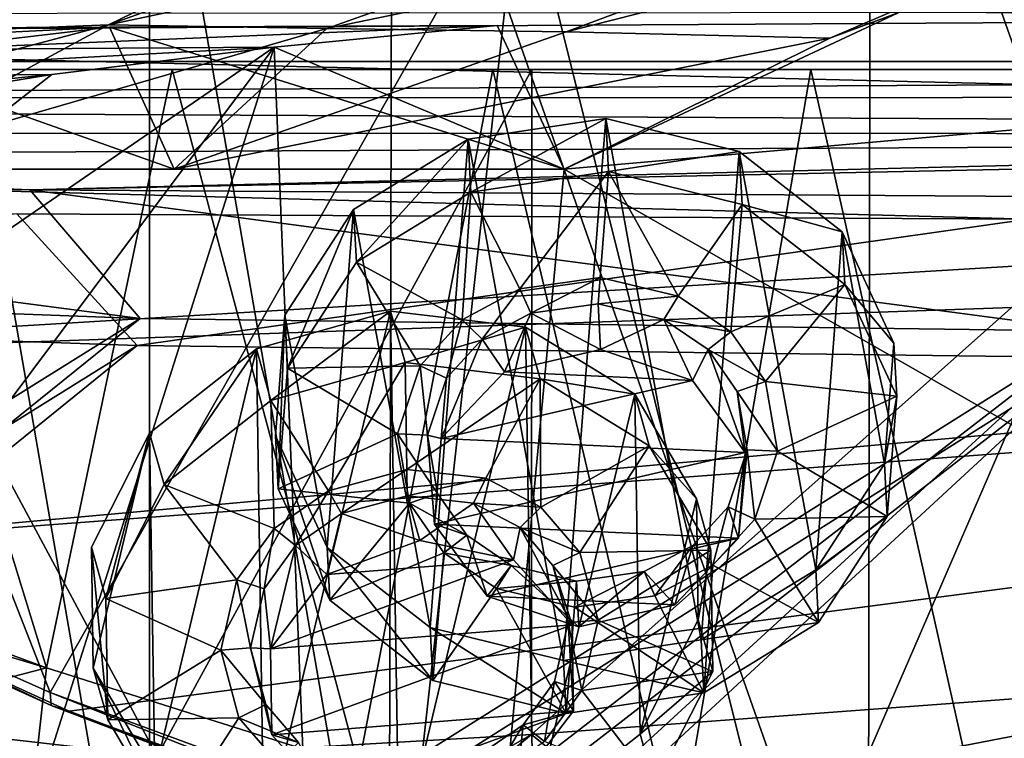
# Model space of a CAD drawing. Header units: metres. Extents: x -904 to 0, y -908 to 0.
# Tile 73 of 158: x -608 to -539, y -99 to -48. Entities that reach past the tile are written whole.
import ezdxf

# ---------------------------------------------------------------- set-up
doc = ezdxf.new("R2010")
doc.units = ezdxf.units.M

msp = doc.modelspace()

# ---------------------------------------------------------------- linework, layer by layer
at = {"layer": 'top'}
for points in [[(-885.9776, -3.567204, 2063.059814), (-239.308899, -51.564125, 2063.059814), (-25.973949, -3.563107, 2063.059814)], [(-843.492188, -35.081711, 2063.059814), (-239.308899, -51.564125, 2063.059814), (-885.9776, -3.567204, 2063.059814)], [(-25.973949, -3.563107, 163.059692), (-239.308899, -51.564125, 163.059692), (-885.977478, -3.567204, 163.059692)], [(-239.308899, -51.564125, 163.059692), (-843.492188, -35.081711, 163.059692), (-885.977478, -3.567204, 163.059692)], [(-548.635254, -21.523003, 1932.14856), (-511.757843, -19.894749, 1935.707886), (-514.864746, -116.985649, 1991.491089)], [(-582.246765, -24.173403, 1927.144531), (-548.635254, -21.523003, 1932.14856), (-548.815857, -119.390549, 1988.623535)], [(-548.815857, -119.390549, 1988.623535), (-548.635254, -21.523003, 1932.14856), (-514.864746, -116.985649, 1991.491089)], [(-599.289185, -25.944717, 1924.886841), (-582.246765, -24.173403, 1927.144531), (-582.486755, -122.939278, 1984.111816)], [(-582.486755, -122.939278, 1984.111816), (-582.246765, -24.173403, 1927.144531), (-548.815857, -119.390549, 1988.623535)], [(-615.870667, -27.952496, 1924.059814), (-599.289185, -25.944717, 1924.886841), (-599.292603, -123.532387, 1981.228638)], [(-599.292603, -123.532387, 1981.228638), (-599.289185, -25.944717, 1924.886841), (-582.486755, -122.939278, 1984.111816)], [(-615.893738, -121.315697, 1977.961182), (-615.870667, -27.952496, 1924.059814), (-599.292603, -123.532387, 1981.228638)], [(-573.211792, -37.15416, 1505.238892), (-520.168213, -33.508572, 1504.990356), (-554.391846, -112.519341, 1549.673828)], [(-508.162506, -33.22438, 661.903809), (-570.024841, -48.937519, 751.254395), (-551.510864, -49.371777, 661.569519)], [(-508.162506, -33.22438, 661.903809), (-547.720459, -40.579918, 751.13208), (-570.024841, -48.937519, 751.254395)], [(-520.168213, -33.508572, 1504.990356), (-527.460144, -118.521431, 1553.945923), (-554.391846, -112.519341, 1549.673828)], [(-539.800293, -44.330421, 661.613037), (-508.162506, -33.22438, 661.903809), (-551.510864, -49.371777, 661.569519)], [(-843.492188, -35.081711, 2063.059814), (-840.820007, -39.149845, 2063.059814), (-239.308899, -51.564125, 2063.059814)], [(-239.308899, -51.564125, 163.059692), (-840.820007, -39.149845, 163.059692), (-843.492188, -35.081711, 163.059692)], [(-570.15863, -58.565701, 661.240173), (-309.111755, -207.702347, 657.334961), (-309.819092, -35.76218, 661.837402)], [(-309.819092, -35.76218, 661.837402), (-539.800293, -44.330421, 661.613037), (-570.15863, -58.565701, 661.240173)], [(-625.838684, -45.323685, 1506.101196), (-573.211792, -37.15416, 1505.238892), (-606.250549, -95.326286, 1536.737061)], [(-606.250549, -95.326286, 1536.737061), (-573.211792, -37.15416, 1505.238892), (-580.693237, -104.750137, 1543.907715)], [(-573.211792, -37.15416, 1505.238892), (-554.391846, -112.519341, 1549.673828), (-580.693237, -104.750137, 1543.907715)], [(-840.820007, -39.149845, 2063.059814), (-839.977417, -43.566975, 2063.059814), (-239.308899, -51.564125, 2063.059814)], [(-839.977417, -43.566975, 163.059692), (-840.820007, -39.149845, 163.059692), (-239.308899, -51.564125, 163.059692)], [(-589.836548, -40.252426, 1019.182434), (-615.778381, -48.961288, 1019.137878), (-583.491577, -39.320831, 974.495117)], [(-615.778381, -48.961288, 1019.137878), (-602.15332, -48.443192, 929.881775), (-583.491577, -39.320831, 974.495117)], [(-583.491577, -39.320831, 974.495117), (-602.15332, -48.443192, 929.881775), (-576.662048, -39.297146, 929.856445)], [(-602.15332, -48.443192, 929.881775), (-562.404053, -40.010597, 840.551208), (-576.662048, -39.297146, 929.856445)], [(-586.820984, -48.689861, 840.643005), (-562.404053, -40.010597, 840.551208), (-602.15332, -48.443192, 929.881775)], [(-562.404053, -40.010597, 840.551208), (-586.820984, -48.689861, 840.643005), (-547.720459, -40.579918, 751.13208)], [(-627.876099, -49.764217, 1108.516846), (-589.836548, -40.252426, 1019.182434), (-602.154053, -42.10067, 1108.552002)], [(-615.778381, -48.961288, 1019.137878), (-589.836548, -40.252426, 1019.182434), (-627.876099, -49.764217, 1108.516846)], [(-547.720459, -40.579918, 751.13208), (-586.820984, -48.689861, 840.643005), (-570.024841, -48.937519, 751.254395)], [(-638.499268, -50.4622, 1198.393555), (-602.154053, -42.10067, 1108.552002), (-613.851318, -43.531067, 1198.161255)], [(-638.499268, -50.4622, 1198.393555), (-627.876099, -49.764217, 1108.516846), (-602.154053, -42.10067, 1108.552002)], [(-239.308899, -51.564125, 2063.059814), (-839.977417, -43.566975, 2063.059814), (-839.977356, -51.567074, 2063.059814)], [(-839.977356, -51.567074, 163.059692), (-839.977417, -43.566975, 163.059692), (-239.308899, -51.564125, 163.059692)], [(-551.510864, -49.371777, 661.569519), (-570.15863, -58.565701, 661.240173), (-539.800293, -44.330421, 661.613037)], [(-630.979187, -84.363945, 1528.255493), (-625.838684, -45.323685, 1506.101196), (-606.250549, -95.326286, 1536.737061)], [(-676.729492, -47.703167, 1607.186768), (-680.572144, -49.113285, 1607.149902), (-392.993713, -47.427006, 1607.19397)], [(-680.572144, -49.113285, 1607.149902), (-387.700989, -56.295364, 1606.961792), (-392.993713, -47.427006, 1607.19397)], [(-615.778381, -48.961288, 1019.137878), (-640.358887, -58.565556, 1012.129456), (-602.15332, -48.443192, 929.881775)], [(-640.358887, -58.565556, 1012.129456), (-620.951721, -58.566299, 894.391235), (-602.15332, -48.443192, 929.881775)], [(-615.389832, -50.169632, 770.515869), (-602.094666, -48.591957, 777.414795), (-636.851013, -50.325626, 880.828308)], [(-602.094666, -48.591957, 777.414795), (-625.427551, -48.701168, 894.44989), (-636.851013, -50.325626, 880.828308)], [(-602.094666, -48.591957, 777.414795), (-597.542542, -58.565773, 777.382446), (-625.427551, -48.701168, 894.44989)], [(-597.542542, -58.565773, 777.382446), (-620.951721, -58.566299, 894.391235), (-625.427551, -48.701168, 894.44989)], [(-602.15332, -48.443192, 929.881775), (-620.951721, -58.566299, 894.391235), (-586.820984, -48.689861, 840.643005)], [(-620.951721, -58.566299, 894.391235), (-597.542542, -58.565773, 777.382446), (-586.820984, -48.689861, 840.643005)], [(-590.518311, -49.992722, 661.435425), (-574.857056, -48.483208, 661.504272), (-615.389832, -50.169632, 770.515869)], [(-574.857056, -48.483208, 661.504272), (-602.094666, -48.591957, 777.414795), (-615.389832, -50.169632, 770.515869)], [(-574.857056, -48.483208, 661.504272), (-570.15863, -58.565701, 661.240173), (-602.094666, -48.591957, 777.414795)], [(-570.15863, -58.565701, 661.240173), (-597.542542, -58.565773, 777.382446), (-602.094666, -48.591957, 777.414795)], [(-586.820984, -48.689861, 840.643005), (-597.542542, -58.565773, 777.382446), (-570.024841, -48.937519, 751.254395)], [(-570.024841, -48.937519, 751.254395), (-597.542542, -58.565773, 777.382446), (-551.510864, -49.371777, 661.569519)], [(-574.857056, -48.483208, 661.504272), (-590.518311, -49.992722, 661.435425), (-570.15863, -58.565701, 661.240173)], [(-680.572144, -49.113285, 1607.149902), (-676.740051, -57.707558, 1606.950562), (-387.700989, -56.295364, 1606.961792)], [(-597.542542, -58.565773, 777.382446), (-570.15863, -58.565701, 661.240173), (-551.510864, -49.371777, 661.569519)], [(-606.136536, -51.913334, 661.366394), (-699.573181, -124.930893, 659.502441), (-590.518311, -49.992722, 661.435425)], [(-699.573181, -124.930893, 659.502441), (-663.146606, -147.079544, 658.922424), (-590.518311, -49.992722, 661.435425)], [(-590.518311, -49.992722, 661.435425), (-663.146606, -147.079544, 658.922424), (-629.467651, -172.820374, 658.248413)], [(-606.136536, -51.913334, 661.366394), (-590.518311, -49.992722, 661.435425), (-630.168396, -52.137558, 770.618347)], [(-590.518311, -49.992722, 661.435425), (-615.389832, -50.169632, 770.515869), (-630.168396, -52.137558, 770.618347)], [(-629.467651, -172.820374, 658.248413), (-584.097839, -207.702347, 657.334961), (-590.518311, -49.992722, 661.435425)], [(-590.518311, -49.992722, 661.435425), (-584.097839, -207.702347, 657.334961), (-570.15863, -58.565701, 661.240173)], [(-239.308899, -51.564125, 163.059692), (-446.597717, -51.562679, 178.448685), (-839.977356, -51.567074, 163.059692)], [(-446.597717, -51.562679, 178.448685), (-467.232391, -51.565266, 179.128387), (-839.977356, -51.567074, 163.059692)], [(-839.977356, -51.567074, 2063.059814), (-467.355255, -51.565228, 2039.645508), (-239.308899, -51.564125, 2063.059814)], [(-519.952271, -51.565491, 2038.379517), (-467.355255, -51.565228, 2039.645508), (-839.977356, -51.567074, 2063.059814)], [(-839.977356, -51.567074, 163.059692), (-467.232391, -51.565266, 179.128387), (-488.072296, -51.565376, 181.206223)], [(-488.072296, -51.565376, 181.206223), (-509.120331, -51.565487, 184.762558), (-839.977356, -51.567074, 163.059692)], [(-509.120331, -51.565487, 184.762558), (-530.752747, -51.565582, 190.011917), (-839.977356, -51.567074, 163.059692)], [(-572.431702, -51.56575, 2034.584595), (-519.952271, -51.565491, 2038.379517), (-839.977356, -51.567074, 2063.059814)], [(-839.977356, -51.567074, 163.059692), (-530.752747, -51.565582, 190.011917), (-552.826843, -51.565697, 197.137772)], [(-552.826843, -51.565697, 197.137772), (-575.18042, -51.565811, 206.322891), (-839.977356, -51.567074, 163.059692)], [(-839.977356, -51.567074, 2063.059814), (-750.220703, -51.566608, 2041.852539), (-572.431702, -51.56575, 2034.584595)], [(-575.18042, -51.565811, 206.322891), (-716.040283, -51.566532, 218.190094), (-839.977356, -51.567074, 163.059692)], [(-750.220703, -51.566608, 2041.852539), (-624.672058, -51.56601, 2028.267822), (-572.431702, -51.56575, 2034.584595)], [(-575.18042, -51.565811, 206.322891), (-694.304688, -51.566387, 221.456497), (-716.040283, -51.566532, 218.190094)], [(-673.222168, -51.566269, 225.094833), (-694.304688, -51.566387, 221.456497), (-575.18042, -51.565811, 206.322891)], [(-597.693359, -51.565914, 217.78299), (-673.222168, -51.566269, 225.094833), (-575.18042, -51.565811, 206.322891)], [(-652.891602, -51.566227, 229.025223), (-673.222168, -51.566269, 225.094833), (-597.693359, -51.565914, 217.78299)], [(-619.445923, -51.565506, 231.234299), (-652.891602, -51.566227, 229.025223), (-597.693359, -51.565914, 217.78299)], [(-606.513977, -93.594833, 227.542374), (-627.696411, -85.774162, 240.76474), (-619.445923, -51.565506, 231.234299)], [(-572.431702, -51.56575, 2034.584595), (-624.672058, -51.56601, 2028.267822), (-598.748596, -99.805199, 2023.215332)], [(-624.672058, -51.56601, 2028.267822), (-611.855408, -98.296593, 2021.814209), (-598.748596, -99.805199, 2023.215332)], [(-597.693359, -51.565914, 217.78299), (-606.513977, -93.594833, 227.542374), (-619.445923, -51.565506, 231.234299)], [(-584.61438, -100.53476, 216.1931), (-606.513977, -93.594833, 227.542374), (-597.693359, -51.565914, 217.78299)], [(-572.431702, -51.56575, 2034.584595), (-598.748596, -99.805199, 2023.215332), (-572.460754, -98.283653, 2026.344116)], [(-575.18042, -51.565811, 206.322891), (-584.61438, -100.53476, 216.1931), (-597.693359, -51.565914, 217.78299)], [(-562.194641, -106.494125, 206.704391), (-584.61438, -100.53476, 216.1931), (-575.18042, -51.565811, 206.322891)], [(-552.826843, -51.565697, 197.137772), (-562.194641, -106.494125, 206.704391), (-575.18042, -51.565811, 206.322891)], [(-519.952271, -51.565491, 2038.379517), (-572.460754, -98.283653, 2026.344116), (-519.966614, -94.385925, 2030.828491)], [(-519.952271, -51.565491, 2038.379517), (-572.431702, -51.56575, 2034.584595), (-572.460754, -98.283653, 2026.344116)], [(-539.404663, -111.412796, 199.035706), (-562.194641, -106.494125, 206.704391), (-552.826843, -51.565697, 197.137772)], [(-530.752747, -51.565582, 190.011917), (-539.404663, -111.412796, 199.035706), (-552.826843, -51.565697, 197.137772)], [(-516.375183, -115.254181, 193.141876), (-539.404663, -111.412796, 199.035706), (-530.752747, -51.565582, 190.011917)], [(-606.136536, -51.913334, 661.366394), (-637.192749, -56.981213, 661.227844), (-699.573181, -124.930893, 659.502441)], [(-630.168396, -52.137558, 770.618347), (-659.543945, -57.217239, 770.81958), (-606.136536, -51.913334, 661.366394)], [(-659.543945, -57.217239, 770.81958), (-637.192749, -56.981213, 661.227844), (-606.136536, -51.913334, 661.366394)], [(-676.740051, -57.707558, 1606.950562), (-653.710815, -72.309532, 1606.576172), (-387.700989, -56.295364, 1606.961792)], [(-387.700989, -56.295364, 1606.961792), (-653.710815, -72.309532, 1606.576172), (-379.609039, -62.712627, 1606.793701)], [(-570.15863, -58.565701, 661.240173), (-584.097839, -207.702347, 657.334961), (-309.111755, -207.702347, 657.334961)], [(-653.710815, -72.309532, 1606.576172), (-629.739319, -85.308647, 1606.241211), (-379.609039, -62.712627, 1606.793701)], [(-379.609039, -62.712627, 1606.793701), (-629.739319, -85.308647, 1606.241211), (-369.758789, -65.81794, 1606.712402)], [(-629.739319, -85.308647, 1606.241211), (-604.935974, -96.644119, 1605.948364), (-369.758789, -65.81794, 1606.712402)], [(-369.758789, -65.81794, 1606.712402), (-604.935974, -96.644119, 1605.948364), (-579.41748, -106.263069, 1605.699219)], [(-579.41748, -106.263069, 1605.699219), (-311.90625, -102.299171, 1605.779053), (-369.758789, -65.81794, 1606.712402)], [(-606.250549, -95.326286, 1536.737061), (-606.190125, -96.241852, 1571.963257), (-630.979187, -84.363945, 1528.255493)], [(-606.190125, -96.241852, 1571.963257), (-630.947449, -85.001038, 1567.692261), (-630.979187, -84.363945, 1528.255493)], [(-629.739319, -85.308647, 1606.241211), (-630.947449, -85.001038, 1567.692261), (-606.190125, -96.241852, 1571.963257)], [(-604.935974, -96.644119, 1605.948364), (-629.739319, -85.308647, 1606.241211), (-606.190125, -96.241852, 1571.963257)], [(-606.513977, -93.594833, 227.542374), (-627.940002, -87.188065, 241.026535), (-627.696411, -85.774162, 240.76474)], [(-628.85614, -99.448586, 243.024078), (-627.940002, -87.188065, 241.026535), (-606.513977, -93.594833, 227.542374)], [(-608.191833, -108.552475, 230.130722), (-628.85614, -99.448586, 243.024078), (-606.513977, -93.594833, 227.542374)], [(-608.191833, -108.552475, 230.130722), (-606.513977, -93.594833, 227.542374), (-584.61438, -100.53476, 216.1931)], [(-519.966614, -94.385925, 2030.828491), (-572.460754, -98.283653, 2026.344116), (-559.487061, -108.866234, 2007.508911)], [(-530.609741, -106.548775, 2010.274536), (-519.966614, -94.385925, 2030.828491), (-559.487061, -108.866234, 2007.508911)], [(-580.693237, -104.750137, 1543.907715), (-580.734863, -105.414047, 1559.733521), (-606.250549, -95.326286, 1536.737061)], [(-580.734863, -105.414047, 1559.733521), (-606.190125, -96.241852, 1571.963257), (-606.250549, -95.326286, 1536.737061)], [(-580.734863, -105.414047, 1559.733521), (-580.607422, -105.857239, 1575.572754), (-606.190125, -96.241852, 1571.963257)], [(-580.607422, -105.857239, 1575.572754), (-580.309692, -106.088234, 1591.411133), (-606.190125, -96.241852, 1571.963257)], [(-606.190125, -96.241852, 1571.963257), (-580.309692, -106.088234, 1591.411133), (-604.935974, -96.644119, 1605.948364)], [(-580.309692, -106.088234, 1591.411133), (-579.41748, -106.263069, 1605.699219), (-604.935974, -96.644119, 1605.948364)], [(-598.748596, -99.805199, 2023.215332), (-611.855408, -98.296593, 2021.814209), (-616.735474, -108.799606, 1999.084717)], [(-572.460754, -98.283653, 2026.344116), (-598.748596, -99.805199, 2023.215332), (-595.406555, -111.441788, 2002.560303)], [(-572.460754, -98.283653, 2026.344116), (-595.406555, -111.441788, 2002.560303), (-588.223694, -111.337624, 2003.683472)], [(-559.487061, -108.866234, 2007.508911), (-572.460754, -98.283653, 2026.344116), (-588.223694, -111.337624, 2003.683472)]]:
    msp.add_3dface(points, dxfattribs=at)
at = {"layer": 'top0123412'}
for points in [[(-273.299683, -124.244728, 1629.041138), (-672.325317, -96.34214, 1629.041138), (-672.385864, -97.20826, 1633.96521)], [(-672.325317, -96.34214, 1629.041138), (-273.299683, -124.244728, 1629.041138), (-612.486877, -100.747734, 1628.526367)], [(-273.36026, -125.110855, 1633.96521), (-672.385864, -97.20826, 1633.96521), (-672.713623, -101.895279, 1635.675293)], [(-273.36026, -125.110855, 1633.96521), (-273.299683, -124.244728, 1629.041138), (-672.385864, -97.20826, 1633.96521)]]:
    msp.add_3dface(points, dxfattribs=at)
at = {"layer": 'top0123428'}
for points in [[(-576.904968, -56.461414, 1515.767578), (-567.237427, -55.01067, 1515.222778), (-576.710815, -60.176826, 1509.318726)], [(-567.237427, -55.01067, 1515.222778), (-576.904968, -56.461414, 1515.767578), (-570.208191, -93.087395, 1537.070801)], [(-567.237427, -55.01067, 1515.222778), (-567.043335, -58.726082, 1508.773926), (-576.710815, -60.176826, 1509.318726)], [(-560.540649, -91.63665, 1536.526001), (-567.237427, -55.01067, 1515.222778), (-570.208191, -93.087395, 1537.070801)], [(-567.043335, -58.726082, 1508.773926), (-567.237427, -55.01067, 1515.222778), (-557.864136, -57.330704, 1516.841553)], [(-557.864136, -57.330704, 1516.841553), (-567.237427, -55.01067, 1515.222778), (-560.540649, -91.63665, 1536.526001)], [(-584.951904, -61.395603, 1518.368164), (-576.904968, -56.461414, 1515.767578), (-584.757751, -65.111015, 1511.919312)], [(-576.904968, -56.461414, 1515.767578), (-584.951904, -61.395603, 1518.368164), (-579.581482, -90.767365, 1535.452026)], [(-576.904968, -56.461414, 1515.767578), (-576.710815, -60.176826, 1509.318726), (-584.757751, -65.111015, 1511.919312)], [(-570.208191, -93.087395, 1537.070801), (-576.904968, -56.461414, 1515.767578), (-579.581482, -90.767365, 1535.452026)], [(-557.669983, -61.04612, 1510.392822), (-567.043335, -58.726082, 1508.773926), (-557.864136, -57.330704, 1516.841553)], [(-552.493713, -86.702461, 1533.925415), (-557.864136, -57.330704, 1516.841553), (-560.540649, -91.63665, 1536.526001)], [(-557.669983, -61.04612, 1510.392822), (-557.864136, -57.330704, 1516.841553), (-550.641541, -62.962009, 1520.303467)], [(-550.641541, -62.962009, 1520.303467), (-557.864136, -57.330704, 1516.841553), (-552.493713, -86.702461, 1533.925415)], [(-567.043335, -58.726082, 1508.773926), (-573.270691, -66.986206, 1513.345459), (-576.710815, -60.176826, 1509.318726)], [(-567.625366, -66.186066, 1513.054443), (-573.270691, -66.986206, 1513.345459), (-567.043335, -58.726082, 1508.773926)], [(-562.14447, -67.494164, 1513.973022), (-567.625366, -66.186066, 1513.054443), (-567.043335, -58.726082, 1508.773926)], [(-567.043335, -58.726082, 1508.773926), (-557.669983, -61.04612, 1510.392822), (-562.14447, -67.494164, 1513.973022)], [(-576.710815, -60.176826, 1509.318726), (-577.325867, -69.146507, 1514.468018), (-584.757751, -65.111015, 1511.919312)], [(-573.270691, -66.986206, 1513.345459), (-577.325867, -69.146507, 1514.468018), (-576.710815, -60.176826, 1509.318726)], [(-589.784424, -68.83596, 1522.509277), (-584.951904, -61.395603, 1518.368164), (-589.590332, -72.551376, 1516.060547)], [(-584.951904, -61.395603, 1518.368164), (-589.784424, -68.83596, 1522.509277), (-586.804077, -85.136055, 1531.990112)], [(-584.951904, -61.395603, 1518.368164), (-584.757751, -65.111015, 1511.919312), (-589.590332, -72.551376, 1516.060547)], [(-579.581482, -90.767365, 1535.452026), (-584.951904, -61.395603, 1518.368164), (-586.804077, -85.136055, 1531.990112)], [(-557.669983, -61.04612, 1510.392822), (-558.453979, -70.008087, 1515.532471), (-562.14447, -67.494164, 1513.973022)], [(-557.669983, -61.04612, 1510.392822), (-550.447388, -66.677422, 1513.854614), (-558.453979, -70.008087, 1515.532471)], [(-550.447388, -66.677422, 1513.854614), (-557.669983, -61.04612, 1510.392822), (-550.641541, -62.962009, 1520.303467)], [(-547.661194, -79.262108, 1529.784302), (-550.641541, -62.962009, 1520.303467), (-552.493713, -86.702461, 1533.925415)], [(-550.447388, -66.677422, 1513.854614), (-550.641541, -62.962009, 1520.303467), (-547.000122, -70.789238, 1524.922607)], [(-547.661194, -79.262108, 1529.784302), (-547.000122, -70.789238, 1524.922607), (-550.641541, -62.962009, 1520.303467)], [(-584.757751, -65.111015, 1511.919312), (-580.281616, -72.383812, 1516.244141), (-589.590332, -72.551376, 1516.060547)], [(-577.325867, -69.146507, 1514.468018), (-580.281616, -72.383812, 1516.244141), (-584.757751, -65.111015, 1511.919312)], [(-573.270691, -66.986206, 1513.345459), (-567.625366, -66.186066, 1513.054443), (-572.504578, -68.693695, 1514.352295)], [(-567.625366, -66.186066, 1513.054443), (-567.768799, -68.025063, 1514.109619), (-572.504578, -68.693695, 1514.352295)], [(-567.768799, -68.025063, 1514.109619), (-567.625366, -66.186066, 1513.054443), (-562.14447, -67.494164, 1513.973022)], [(-577.325867, -69.146507, 1514.468018), (-573.270691, -66.986206, 1513.345459), (-575.928589, -70.515289, 1515.298706)], [(-573.270691, -66.986206, 1513.345459), (-572.504578, -68.693695, 1514.352295), (-575.928589, -70.515289, 1515.298706)], [(-550.447388, -66.677422, 1513.854614), (-556.022522, -73.491333, 1517.612549), (-558.453979, -70.008087, 1515.532471)], [(-550.447388, -66.677422, 1513.854614), (-546.805969, -74.504654, 1518.473755), (-556.022522, -73.491333, 1517.612549)], [(-546.805969, -74.504654, 1518.473755), (-550.447388, -66.677422, 1513.854614), (-547.000122, -70.789238, 1524.922607)], [(-563.170654, -69.119827, 1514.878784), (-567.768799, -68.025063, 1514.109619), (-562.14447, -67.494164, 1513.973022)], [(-563.170654, -69.119827, 1514.878784), (-562.14447, -67.494164, 1513.973022), (-558.453979, -70.008087, 1515.532471)], [(-572.504578, -68.693695, 1514.352295), (-567.768799, -68.025063, 1514.109619), (-567.600464, -71.247124, 1508.51709)], [(-563.170654, -69.119827, 1514.878784), (-567.600464, -71.247124, 1508.51709), (-567.768799, -68.025063, 1514.109619)], [(-590.445496, -77.30883, 1527.370972), (-589.784424, -68.83596, 1522.509277), (-590.251343, -81.024246, 1520.922119)], [(-586.804077, -85.136055, 1531.990112), (-589.784424, -68.83596, 1522.509277), (-590.445496, -77.30883, 1527.370972)], [(-589.784424, -68.83596, 1522.509277), (-589.590332, -72.551376, 1516.060547), (-590.251343, -81.024246, 1520.922119)], [(-580.281616, -72.383812, 1516.244141), (-577.325867, -69.146507, 1514.468018), (-578.421509, -73.249039, 1516.798706)], [(-577.325867, -69.146507, 1514.468018), (-575.928589, -70.515289, 1515.298706), (-578.421509, -73.249039, 1516.798706)], [(-575.928589, -70.515289, 1515.298706), (-572.504578, -68.693695, 1514.352295), (-574.340637, -72.809784, 1509.2146)], [(-574.340637, -72.809784, 1509.2146), (-572.504578, -68.693695, 1514.352295), (-567.600464, -71.247124, 1508.51709)], [(-561.151123, -73.411942, 1509.958496), (-567.600464, -71.247124, 1508.51709), (-563.170654, -69.119827, 1514.878784)], [(-560.054138, -71.240021, 1516.194092), (-563.170654, -69.119827, 1514.878784), (-558.453979, -70.008087, 1515.532471)], [(-560.054138, -71.240021, 1516.194092), (-561.151123, -73.411942, 1509.958496), (-563.170654, -69.119827, 1514.878784)], [(-578.796204, -77.491119, 1511.777466), (-578.421509, -73.249039, 1516.798706), (-575.928589, -70.515289, 1515.298706)], [(-578.796204, -77.491119, 1511.777466), (-575.928589, -70.515289, 1515.298706), (-574.340637, -72.809784, 1509.2146)], [(-560.054138, -71.240021, 1516.194092), (-558.453979, -70.008087, 1515.532471), (-556.022522, -73.491333, 1517.612549)], [(-546.805969, -74.504654, 1518.473755), (-547.000122, -70.789238, 1524.922607), (-547.661194, -79.262108, 1529.784302)], [(-574.340637, -72.809784, 1509.2146), (-567.600464, -71.247124, 1508.51709), (-561.151123, -73.411942, 1509.958496)], [(-557.455078, -78.465424, 1512.981323), (-561.151123, -73.411942, 1509.958496), (-560.054138, -71.240021, 1516.194092)], [(-558.004028, -74.181175, 1517.950317), (-560.054138, -71.240021, 1516.194092), (-556.022522, -73.491333, 1517.612549)], [(-558.004028, -74.181175, 1517.950317), (-557.455078, -78.465424, 1512.981323), (-560.054138, -71.240021, 1516.194092)], [(-589.590332, -72.551376, 1516.060547), (-581.873108, -77.15522, 1518.945313), (-590.251343, -81.024246, 1520.922119)], [(-580.281616, -72.383812, 1516.244141), (-581.873108, -77.15522, 1518.945313), (-589.590332, -72.551376, 1516.060547)], [(-581.873108, -77.15522, 1518.945313), (-580.281616, -72.383812, 1516.244141), (-579.753601, -77.251968, 1519.064819)], [(-580.281616, -72.383812, 1516.244141), (-578.421509, -73.249039, 1516.798706), (-579.753601, -77.251968, 1519.064819)], [(-579.753601, -77.251968, 1519.064819), (-578.421509, -73.249039, 1516.798706), (-578.796204, -77.491119, 1511.777466)], [(-578.796204, -77.491119, 1511.777466), (-574.340637, -72.809784, 1509.2146), (-561.151123, -73.411942, 1509.958496)], [(-578.796204, -77.491119, 1511.777466), (-561.151123, -73.411942, 1509.958496), (-557.455078, -78.465424, 1512.981323)], [(-558.004028, -74.181175, 1517.950317), (-556.022522, -73.491333, 1517.612549), (-555.184265, -78.373672, 1520.450684)], [(-546.805969, -74.504654, 1518.473755), (-555.184265, -78.373672, 1520.450684), (-556.022522, -73.491333, 1517.612549)], [(-557.303772, -78.276894, 1520.331177), (-558.004028, -74.181175, 1517.950317), (-555.184265, -78.373672, 1520.450684)], [(-557.455078, -78.465424, 1512.981323), (-558.004028, -74.181175, 1517.950317), (-557.303772, -78.276894, 1520.331177)], [(-546.805969, -74.504654, 1518.473755), (-547.467041, -82.977524, 1523.335449), (-555.184265, -78.373672, 1520.450684)], [(-547.467041, -82.977524, 1523.335449), (-546.805969, -74.504654, 1518.473755), (-547.661194, -79.262108, 1529.784302)], [(-586.804077, -85.136055, 1531.990112), (-590.445496, -77.30883, 1527.370972), (-586.609985, -88.851471, 1525.541382)], [(-590.445496, -77.30883, 1527.370972), (-590.251343, -81.024246, 1520.922119), (-586.609985, -88.851471, 1525.541382)], [(-581.873108, -77.15522, 1518.945313), (-581.03479, -82.03756, 1521.783447), (-590.251343, -81.024246, 1520.922119)], [(-581.03479, -82.03756, 1521.783447), (-581.873108, -77.15522, 1518.945313), (-579.053345, -81.347687, 1521.445679)], [(-581.873108, -77.15522, 1518.945313), (-579.753601, -77.251968, 1519.064819), (-579.053345, -81.347687, 1521.445679)], [(-579.053345, -81.347687, 1521.445679), (-579.753601, -77.251968, 1519.064819), (-579.265564, -83.507568, 1515.229736)], [(-579.265564, -83.507568, 1515.229736), (-579.753601, -77.251968, 1519.064819), (-578.796204, -77.491119, 1511.777466)], [(-579.265564, -83.507568, 1515.229736), (-578.796204, -77.491119, 1511.777466), (-557.455078, -78.465424, 1512.981323)], [(-579.265564, -83.507568, 1515.229736), (-557.455078, -78.465424, 1512.981323), (-557.9245, -84.481873, 1516.433472)], [(-558.635864, -82.279831, 1522.59729), (-557.303772, -78.276894, 1520.331177), (-556.775696, -83.145081, 1523.151733)], [(-557.9245, -84.481873, 1516.433472), (-557.303772, -78.276894, 1520.331177), (-558.635864, -82.279831, 1522.59729)], [(-557.9245, -84.481873, 1516.433472), (-557.455078, -78.465424, 1512.981323), (-557.303772, -78.276894, 1520.331177)], [(-557.303772, -78.276894, 1520.331177), (-555.184265, -78.373672, 1520.450684), (-556.775696, -83.145081, 1523.151733)], [(-547.467041, -82.977524, 1523.335449), (-556.775696, -83.145081, 1523.151733), (-555.184265, -78.373672, 1520.450684)], [(-547.467041, -82.977524, 1523.335449), (-547.661194, -79.262108, 1529.784302), (-552.493713, -86.702461, 1533.925415)], [(-590.251343, -81.024246, 1520.922119), (-581.03479, -82.03756, 1521.783447), (-586.609985, -88.851471, 1525.541382)], [(-581.03479, -82.03756, 1521.783447), (-579.053345, -81.347687, 1521.445679), (-577.003235, -84.288841, 1523.201904)], [(-577.003235, -84.288841, 1523.201904), (-579.053345, -81.347687, 1521.445679), (-579.265564, -83.507568, 1515.229736)], [(-581.03479, -82.03756, 1521.783447), (-578.603394, -85.520805, 1523.863403), (-586.609985, -88.851471, 1525.541382)], [(-578.603394, -85.520805, 1523.863403), (-581.03479, -82.03756, 1521.783447), (-577.003235, -84.288841, 1523.201904)], [(-561.128784, -85.013573, 1524.09729), (-558.635864, -82.279831, 1522.59729), (-559.731506, -86.382385, 1524.927979)], [(-561.128784, -85.013573, 1524.09729), (-557.9245, -84.481873, 1516.433472), (-558.635864, -82.279831, 1522.59729)], [(-558.635864, -82.279831, 1522.59729), (-556.775696, -83.145081, 1523.151733), (-559.731506, -86.382385, 1524.927979)], [(-547.467041, -82.977524, 1523.335449), (-552.299622, -90.417877, 1527.476685), (-556.775696, -83.145081, 1523.151733)], [(-552.299622, -90.417877, 1527.476685), (-547.467041, -82.977524, 1523.335449), (-552.493713, -86.702461, 1533.925415)], [(-577.003235, -84.288841, 1523.201904), (-579.265564, -83.507568, 1515.229736), (-575.569519, -88.56105, 1518.252441)], [(-575.569519, -88.56105, 1518.252441), (-579.265564, -83.507568, 1515.229736), (-557.9245, -84.481873, 1516.433472)], [(-552.299622, -90.417877, 1527.476685), (-559.731506, -86.382385, 1524.927979), (-556.775696, -83.145081, 1523.151733)], [(-578.603394, -85.520805, 1523.863403), (-577.003235, -84.288841, 1523.201904), (-573.886719, -86.409035, 1524.517212)], [(-573.886719, -86.409035, 1524.517212), (-577.003235, -84.288841, 1523.201904), (-575.569519, -88.56105, 1518.252441)], [(-575.569519, -88.56105, 1518.252441), (-557.9245, -84.481873, 1516.433472), (-562.380005, -89.163208, 1518.99646)], [(-564.552795, -86.835175, 1525.043701), (-561.128784, -85.013573, 1524.09729), (-563.786682, -88.542694, 1526.050537)], [(-564.552795, -86.835175, 1525.043701), (-562.380005, -89.163208, 1518.99646), (-561.128784, -85.013573, 1524.09729)], [(-561.128784, -85.013573, 1524.09729), (-559.731506, -86.382385, 1524.927979), (-563.786682, -88.542694, 1526.050537)], [(-562.380005, -89.163208, 1518.99646), (-557.9245, -84.481873, 1516.433472), (-561.128784, -85.013573, 1524.09729)], [(-579.581482, -90.767365, 1535.452026), (-586.804077, -85.136055, 1531.990112), (-579.387329, -94.482773, 1529.003174)], [(-586.804077, -85.136055, 1531.990112), (-586.609985, -88.851471, 1525.541382), (-579.387329, -94.482773, 1529.003174)], [(-586.609985, -88.851471, 1525.541382), (-578.603394, -85.520805, 1523.863403), (-579.387329, -94.482773, 1529.003174)], [(-578.603394, -85.520805, 1523.863403), (-574.912903, -88.034737, 1525.422852), (-579.387329, -94.482773, 1529.003174)], [(-574.912903, -88.034737, 1525.422852), (-578.603394, -85.520805, 1523.863403), (-573.886719, -86.409035, 1524.517212)], [(-573.886719, -86.409035, 1524.517212), (-575.569519, -88.56105, 1518.252441), (-569.119812, -90.721313, 1519.691284)], [(-574.912903, -88.034737, 1525.422852), (-573.886719, -86.409035, 1524.517212), (-569.288513, -87.503807, 1525.286377)], [(-569.288513, -87.503807, 1525.286377), (-573.886719, -86.409035, 1524.517212), (-569.119812, -90.721313, 1519.691284)], [(-560.346558, -95.352066, 1530.077148), (-563.786682, -88.542694, 1526.050537), (-559.731506, -86.382385, 1524.927979)], [(-552.299622, -90.417877, 1527.476685), (-560.346558, -95.352066, 1530.077148), (-559.731506, -86.382385, 1524.927979)], [(-569.288513, -87.503807, 1525.286377), (-564.552795, -86.835175, 1525.043701), (-569.432007, -89.342827, 1526.341553)], [(-564.552795, -86.835175, 1525.043701), (-563.786682, -88.542694, 1526.050537), (-569.432007, -89.342827, 1526.341553)], [(-569.288513, -87.503807, 1525.286377), (-569.119812, -90.721313, 1519.691284), (-564.552795, -86.835175, 1525.043701)], [(-569.119812, -90.721313, 1519.691284), (-562.380005, -89.163208, 1518.99646), (-564.552795, -86.835175, 1525.043701)], [(-552.299622, -90.417877, 1527.476685), (-552.493713, -86.702461, 1533.925415), (-560.540649, -91.63665, 1536.526001)], [(-569.432007, -89.342827, 1526.341553), (-574.912903, -88.034737, 1525.422852), (-569.288513, -87.503807, 1525.286377)], [(-579.387329, -94.482773, 1529.003174), (-574.912903, -88.034737, 1525.422852), (-570.014038, -96.802811, 1530.62207)], [(-574.912903, -88.034737, 1525.422852), (-569.432007, -89.342827, 1526.341553), (-570.014038, -96.802811, 1530.62207)], [(-569.119812, -90.721313, 1519.691284), (-575.569519, -88.56105, 1518.252441), (-562.380005, -89.163208, 1518.99646)], [(-569.432007, -89.342827, 1526.341553), (-563.786682, -88.542694, 1526.050537), (-560.346558, -95.352066, 1530.077148)], [(-570.014038, -96.802811, 1530.62207), (-569.432007, -89.342827, 1526.341553), (-560.346558, -95.352066, 1530.077148)], [(-560.346558, -95.352066, 1530.077148), (-552.299622, -90.417877, 1527.476685), (-560.540649, -91.63665, 1536.526001)], [(-570.208191, -93.087395, 1537.070801), (-579.581482, -90.767365, 1535.452026), (-570.014038, -96.802811, 1530.62207)], [(-579.581482, -90.767365, 1535.452026), (-579.387329, -94.482773, 1529.003174), (-570.014038, -96.802811, 1530.62207)], [(-560.346558, -95.352066, 1530.077148), (-560.540649, -91.63665, 1536.526001), (-570.208191, -93.087395, 1537.070801)], [(-570.014038, -96.802811, 1530.62207), (-560.346558, -95.352066, 1530.077148), (-570.208191, -93.087395, 1537.070801)]]:
    msp.add_3dface(points, dxfattribs=at)
at = {"layer": 'top0123429'}
for points in [[(-591.775269, -71.18824, 1951.900879), (-582.350037, -68.537376, 1951.90332), (-590.754333, -74.812294, 1945.478027)], [(-582.350037, -68.537376, 1951.90332), (-591.775269, -71.18824, 1951.900879), (-591.244385, -105.674782, 1971.44397)], [(-581.760803, -106.814552, 1973.594482), (-582.350037, -68.537376, 1951.90332), (-591.244385, -105.674782, 1971.44397)], [(-582.350037, -68.537376, 1951.90332), (-581.329102, -72.16143, 1945.480347), (-590.754333, -74.812294, 1945.478027)], [(-581.329102, -72.16143, 1945.480347), (-582.350037, -68.537376, 1951.90332), (-572.866455, -69.677139, 1954.053833)], [(-572.866455, -69.677139, 1954.053833), (-582.350037, -68.537376, 1951.90332), (-581.760803, -106.814552, 1973.594482)], [(-572.335571, -104.163689, 1973.596924), (-572.866455, -69.677139, 1954.053833), (-581.760803, -106.814552, 1973.594482)], [(-571.84552, -73.301193, 1947.630859), (-581.329102, -72.16143, 1945.480347), (-572.866455, -69.677139, 1954.053833)], [(-571.84552, -73.301193, 1947.630859), (-572.866455, -69.677139, 1954.053833), (-565.20282, -74.381798, 1957.926514)], [(-565.20282, -74.381798, 1957.926514), (-572.866455, -69.677139, 1954.053833), (-572.335571, -104.163689, 1973.596924)], [(-599.275391, -77.104698, 1954.046997), (-591.775269, -71.18824, 1951.900879), (-598.254456, -80.728752, 1947.624146)], [(-591.775269, -71.18824, 1951.900879), (-599.275391, -77.104698, 1954.046997), (-598.90802, -100.970131, 1967.571289)], [(-591.244385, -105.674782, 1971.44397), (-591.775269, -71.18824, 1951.900879), (-598.90802, -100.970131, 1967.571289)], [(-591.775269, -71.18824, 1951.900879), (-590.754333, -74.812294, 1945.478027), (-598.254456, -80.728752, 1947.624146)], [(-581.329102, -72.16143, 1945.480347), (-586.721924, -81.161842, 1949.70166), (-590.754333, -74.812294, 1945.478027)], [(-581.213684, -79.660683, 1949.730103), (-586.721924, -81.161842, 1949.70166), (-581.329102, -72.16143, 1945.480347)], [(-571.84552, -73.301193, 1947.630859), (-581.213684, -79.660683, 1949.730103), (-581.329102, -72.16143, 1945.480347)], [(-575.672791, -80.278854, 1950.959717), (-581.213684, -79.660683, 1949.730103), (-571.84552, -73.301193, 1947.630859)], [(-571.790649, -82.320923, 1952.729004), (-575.672791, -80.278854, 1950.959717), (-571.84552, -73.301193, 1947.630859)], [(-571.84552, -73.301193, 1947.630859), (-564.181946, -78.005852, 1951.50354), (-571.790649, -82.320923, 1952.729004)], [(-564.181946, -78.005852, 1951.50354), (-571.84552, -73.301193, 1947.630859), (-565.20282, -74.381798, 1957.926514)], [(-564.83551, -98.247223, 1971.450806), (-565.20282, -74.381798, 1957.926514), (-572.335571, -104.163689, 1973.596924)], [(-564.181946, -78.005852, 1951.50354), (-565.20282, -74.381798, 1957.926514), (-560.877136, -81.719521, 1962.754272)], [(-560.877136, -81.719521, 1962.754272), (-565.20282, -74.381798, 1957.926514), (-564.83551, -98.247223, 1971.450806)], [(-590.754333, -74.812294, 1945.478027), (-590.531738, -83.818611, 1950.595093), (-598.254456, -80.728752, 1947.624146)], [(-586.721924, -81.161842, 1949.70166), (-590.531738, -83.818611, 1950.595093), (-590.754333, -74.812294, 1945.478027)], [(-603.364868, -85.114929, 1957.916748), (-599.275391, -77.104698, 1954.046997), (-602.343933, -88.738983, 1951.493896)], [(-599.275391, -77.104698, 1954.046997), (-603.364868, -85.114929, 1957.916748), (-603.233765, -93.632401, 1962.74353)], [(-598.90802, -100.970131, 1967.571289), (-599.275391, -77.104698, 1954.046997), (-603.233765, -93.632401, 1962.74353)], [(-599.275391, -77.104698, 1954.046997), (-598.254456, -80.728752, 1947.624146), (-602.343933, -88.738983, 1951.493896)], [(-564.181946, -78.005852, 1951.50354), (-569.063782, -85.485123, 1954.947754), (-571.790649, -82.320923, 1952.729004)], [(-564.181946, -78.005852, 1951.50354), (-559.856201, -85.343575, 1956.331421), (-569.063782, -85.485123, 1954.947754)], [(-559.856201, -85.343575, 1956.331421), (-564.181946, -78.005852, 1951.50354), (-560.877136, -81.719521, 1962.754272)], [(-586.721924, -81.161842, 1949.70166), (-581.213684, -79.660683, 1949.730103), (-585.806213, -82.766075, 1950.752441)], [(-581.213684, -79.660683, 1949.730103), (-581.185242, -81.509361, 1950.777832), (-585.806213, -82.766075, 1950.752441)], [(-581.185242, -81.509361, 1950.777832), (-581.213684, -79.660683, 1949.730103), (-575.672791, -80.278854, 1950.959717)], [(-598.254456, -80.728752, 1947.624146), (-593.154663, -87.410347, 1952.204834), (-602.343933, -88.738983, 1951.493896)], [(-590.531738, -83.818611, 1950.595093), (-593.154663, -87.410347, 1952.204834), (-598.254456, -80.728752, 1947.624146)], [(-576.536987, -82.02533, 1951.807739), (-581.185242, -81.509361, 1950.777832), (-575.672791, -80.278854, 1950.959717)], [(-576.536987, -82.02533, 1951.807739), (-575.672791, -80.278854, 1950.959717), (-571.790649, -82.320923, 1952.729004)], [(-590.531738, -83.818611, 1950.595093), (-586.721924, -81.161842, 1949.70166), (-589.023315, -85.006882, 1951.505371)], [(-586.721924, -81.161842, 1949.70166), (-585.806213, -82.766075, 1950.752441), (-589.023315, -85.006882, 1951.505371)], [(-585.806213, -82.766075, 1950.752441), (-581.185242, -81.509361, 1950.777832), (-580.299866, -84.652191, 1945.207764)], [(-576.536987, -82.02533, 1951.807739), (-580.299866, -84.652191, 1945.207764), (-581.185242, -81.509361, 1950.777832)], [(-573.721985, -86.002373, 1947.015137), (-580.299866, -84.652191, 1945.207764), (-576.536987, -82.02533, 1951.807739)], [(-573.258911, -83.74707, 1953.300293), (-576.536987, -82.02533, 1951.807739), (-571.790649, -82.320923, 1952.729004)], [(-573.258911, -83.74707, 1953.300293), (-573.721985, -86.002373, 1947.015137), (-576.536987, -82.02533, 1951.807739)], [(-560.745972, -90.237, 1967.581055), (-560.877136, -81.719521, 1962.754272), (-564.83551, -98.247223, 1971.450806)], [(-559.856201, -85.343575, 1956.331421), (-560.877136, -81.719521, 1962.754272), (-560.745972, -90.237, 1967.581055)], [(-589.023315, -85.006882, 1951.505371), (-585.806213, -82.766075, 1950.752441), (-586.820068, -87.04911, 1945.523926)], [(-586.820068, -87.04911, 1945.523926), (-585.806213, -82.766075, 1950.752441), (-580.299866, -84.652191, 1945.207764)], [(-573.258911, -83.74707, 1953.300293), (-571.790649, -82.320923, 1952.729004), (-569.063782, -85.485123, 1954.947754)], [(-593.154663, -87.410347, 1952.204834), (-590.531738, -83.818611, 1950.595093), (-591.235168, -88.039536, 1952.86499)], [(-590.531738, -83.818611, 1950.595093), (-589.023315, -85.006882, 1951.505371), (-591.235168, -88.039536, 1952.86499)], [(-569.599121, -90.571953, 1950.248901), (-573.721985, -86.002373, 1947.015137), (-573.258911, -83.74707, 1953.300293)], [(-570.959229, -86.419182, 1955.173584), (-573.258911, -83.74707, 1953.300293), (-569.063782, -85.485123, 1954.947754)], [(-570.959229, -86.419182, 1955.173584), (-569.599121, -90.571953, 1950.248901), (-573.258911, -83.74707, 1953.300293)], [(-590.792297, -92.265602, 1947.835815), (-591.235168, -88.039536, 1952.86499), (-589.023315, -85.006882, 1951.505371)], [(-590.792297, -92.265602, 1947.835815), (-589.023315, -85.006882, 1951.505371), (-586.820068, -87.04911, 1945.523926)], [(-586.820068, -87.04911, 1945.523926), (-580.299866, -84.652191, 1945.207764), (-573.721985, -86.002373, 1947.015137)], [(-603.233765, -93.632401, 1962.74353), (-603.364868, -85.114929, 1957.916748), (-602.21283, -97.256454, 1956.320679)], [(-603.364868, -85.114929, 1957.916748), (-602.343933, -88.738983, 1951.493896), (-602.21283, -97.256454, 1956.320679)], [(-570.959229, -86.419182, 1955.173584), (-569.063782, -85.485123, 1954.947754), (-567.782593, -90.24099, 1957.834839)], [(-559.856201, -85.343575, 1956.331421), (-567.782593, -90.24099, 1957.834839), (-569.063782, -85.485123, 1954.947754)], [(-559.856201, -85.343575, 1956.331421), (-559.725098, -93.861053, 1961.158203), (-567.782593, -90.24099, 1957.834839)], [(-559.725098, -93.861053, 1961.158203), (-559.856201, -85.343575, 1956.331421), (-560.745972, -90.237, 1967.581055)], [(-590.792297, -92.265602, 1947.835815), (-573.721985, -86.002373, 1947.015137), (-569.599121, -90.571953, 1950.248901)], [(-590.792297, -92.265602, 1947.835815), (-586.820068, -87.04911, 1945.523926), (-573.721985, -86.002373, 1947.015137)], [(-569.88739, -90.40918, 1957.595215), (-570.959229, -86.419182, 1955.173584), (-567.782593, -90.24099, 1957.834839)], [(-569.599121, -90.571953, 1950.248901), (-570.959229, -86.419182, 1955.173584), (-569.88739, -90.40918, 1957.595215)], [(-593.154663, -87.410347, 1952.204834), (-594.286438, -92.359047, 1954.817261), (-602.343933, -88.738983, 1951.493896)], [(-594.286438, -92.359047, 1954.817261), (-593.154663, -87.410347, 1952.204834), (-592.181641, -92.190826, 1955.056885)], [(-593.154663, -87.410347, 1952.204834), (-591.235168, -88.039536, 1952.86499), (-592.181641, -92.190826, 1955.056885)], [(-592.181641, -92.190826, 1955.056885), (-591.235168, -88.039536, 1952.86499), (-590.792297, -92.265602, 1947.835815)], [(-602.343933, -88.738983, 1951.493896), (-594.286438, -92.359047, 1954.817261), (-602.21283, -97.256454, 1956.320679)], [(-590.699219, -98.313721, 1951.263306), (-590.792297, -92.265602, 1947.835815), (-569.599121, -90.571953, 1950.248901)], [(-590.699219, -98.313721, 1951.263306), (-569.599121, -90.571953, 1950.248901), (-569.506042, -96.620071, 1953.67627)], [(-570.833862, -94.560471, 1959.787109), (-569.88739, -90.40918, 1957.595215), (-568.914368, -95.18969, 1960.447266)], [(-569.506042, -96.620071, 1953.67627), (-569.88739, -90.40918, 1957.595215), (-570.833862, -94.560471, 1959.787109)], [(-569.88739, -90.40918, 1957.595215), (-567.782593, -90.24099, 1957.834839), (-568.914368, -95.18969, 1960.447266)], [(-569.506042, -96.620071, 1953.67627), (-569.599121, -90.571953, 1950.248901), (-569.88739, -90.40918, 1957.595215)], [(-559.725098, -93.861053, 1961.158203), (-568.914368, -95.18969, 1960.447266), (-567.782593, -90.24099, 1957.834839)], [(-559.725098, -93.861053, 1961.158203), (-560.745972, -90.237, 1967.581055), (-564.83551, -98.247223, 1971.450806)], [(-594.286438, -92.359047, 1954.817261), (-593.00531, -97.114914, 1957.704346), (-602.21283, -97.256454, 1956.320679)], [(-594.286438, -92.359047, 1954.817261), (-592.181641, -92.190826, 1955.056885), (-591.109802, -96.180824, 1957.478516)], [(-593.00531, -97.114914, 1957.704346), (-594.286438, -92.359047, 1954.817261), (-591.109802, -96.180824, 1957.478516)], [(-591.109802, -96.180824, 1957.478516), (-592.181641, -92.190826, 1955.056885), (-590.699219, -98.313721, 1951.263306)], [(-590.699219, -98.313721, 1951.263306), (-592.181641, -92.190826, 1955.056885), (-590.792297, -92.265602, 1947.835815)], [(-598.90802, -100.970131, 1967.571289), (-603.233765, -93.632401, 1962.74353), (-597.887085, -104.594185, 1961.148438)], [(-603.233765, -93.632401, 1962.74353), (-602.21283, -97.256454, 1956.320679), (-597.887085, -104.594185, 1961.148438)], [(-559.725098, -93.861053, 1961.158203), (-563.814575, -101.871277, 1965.027832), (-568.914368, -95.18969, 1960.447266)], [(-563.814575, -101.871277, 1965.027832), (-559.725098, -93.861053, 1961.158203), (-564.83551, -98.247223, 1971.450806)], [(-573.045776, -97.593124, 1961.146729), (-570.833862, -94.560471, 1959.787109), (-571.537292, -98.781418, 1962.056885)], [(-573.045776, -97.593124, 1961.146729), (-569.506042, -96.620071, 1953.67627), (-570.833862, -94.560471, 1959.787109)], [(-570.833862, -94.560471, 1959.787109), (-568.914368, -95.18969, 1960.447266), (-571.537292, -98.781418, 1962.056885)], [(-563.814575, -101.871277, 1965.027832), (-571.537292, -98.781418, 1962.056885), (-568.914368, -95.18969, 1960.447266)], [(-593.00531, -97.114914, 1957.704346), (-591.109802, -96.180824, 1957.478516), (-588.810181, -98.852936, 1959.351807)], [(-588.810181, -98.852936, 1959.351807), (-591.109802, -96.180824, 1957.478516), (-590.699219, -98.313721, 1951.263306)], [(-586.576355, -102.883301, 1954.496948), (-590.699219, -98.313721, 1951.263306), (-569.506042, -96.620071, 1953.67627)], [(-586.576355, -102.883301, 1954.496948), (-569.506042, -96.620071, 1953.67627), (-573.478271, -101.836563, 1955.988281)], [(-573.478271, -101.836563, 1955.988281), (-569.506042, -96.620071, 1953.67627), (-573.045776, -97.593124, 1961.146729)], [(-602.21283, -97.256454, 1956.320679), (-593.00531, -97.114914, 1957.704346), (-597.887085, -104.594185, 1961.148438)], [(-593.00531, -97.114914, 1957.704346), (-590.278381, -100.279114, 1959.923096), (-597.887085, -104.594185, 1961.148438)], [(-590.278381, -100.279114, 1959.923096), (-593.00531, -97.114914, 1957.704346), (-588.810181, -98.852936, 1959.351807)], [(-576.262817, -99.833931, 1961.89978), (-573.045776, -97.593124, 1961.146729), (-575.347107, -101.438187, 1962.950439)], [(-576.262817, -99.833931, 1961.89978), (-573.478271, -101.836563, 1955.988281), (-573.045776, -97.593124, 1961.146729)], [(-573.045776, -97.593124, 1961.146729), (-571.537292, -98.781418, 1962.056885), (-575.347107, -101.438187, 1962.950439)], [(-588.810181, -98.852936, 1959.351807), (-590.699219, -98.313721, 1951.263306), (-586.576355, -102.883301, 1954.496948)], [(-563.814575, -101.871277, 1965.027832), (-564.83551, -98.247223, 1971.450806), (-572.335571, -104.163689, 1973.596924)]]:
    msp.add_3dface(points, dxfattribs=at)
at = {"layer": 'top0123458'}
for points in [[(-21.156561, -13.196362, 160.059708), (-245.037064, -51.013153, 160.059708), (-882.848145, -13.196362, 160.059708)], [(-245.037064, -51.013153, 160.059708), (-838.07196, -51.007679, 160.059708), (-882.848145, -13.196362, 160.059708)], [(-840.648193, -53.564903, 163.059708), (-243.739731, -53.519718, 163.059708), (-882.848145, -16.196362, 163.059708)], [(-882.848145, -16.196362, 163.059708), (-243.739731, -53.519718, 163.059708), (-21.156561, -16.196362, 163.059708)], [(-838.07196, -51.007679, 160.059708), (-245.037064, -51.013153, 160.059708), (-756.383728, -53.87439, 151.006119)], [(-756.383728, -53.87439, 151.006119), (-245.037064, -51.013153, 160.059708), (-607.685181, -60.032143, 141.866348)], [(-607.685181, -60.032143, 141.866348), (-245.037064, -51.013153, 160.059708), (-322.129181, -54.019558, 151.002396)], [(-840.648193, -53.564903, 163.059708), (-321.351837, -56.113968, 154.215454), (-243.739731, -53.519718, 163.059708)], [(-758.300171, -56.021832, 154.161804), (-321.351837, -56.113968, 154.215454), (-840.648193, -53.564903, 163.059708)], [(-678.308105, -58.784901, 141.899002), (-756.383728, -53.87439, 151.006119), (-607.685181, -60.032143, 141.866348)], [(-322.129181, -54.019558, 151.002396), (-537.043701, -60.481693, 141.854599), (-607.685181, -60.032143, 141.866348)], [(-608.612549, -61.709518, 145.235458), (-537.564453, -62.078083, 145.286179), (-758.300171, -56.021832, 154.161804)], [(-758.300171, -56.021832, 154.161804), (-537.564453, -62.078083, 145.286179), (-321.351837, -56.113968, 154.215454)], [(-666.961548, -66.560753, 123.738312), (-678.308105, -58.784901, 141.899002), (-599.944275, -69.05455, 123.673012)], [(-678.308105, -58.784901, 141.899002), (-607.685181, -60.032143, 141.866348), (-599.944275, -69.05455, 123.673012)], [(-599.944275, -69.05455, 123.673012), (-607.685181, -60.032143, 141.866348), (-532.85614, -69.952972, 123.649483)], [(-607.685181, -60.032143, 141.866348), (-537.043701, -60.481693, 141.854599), (-532.85614, -69.952972, 123.649483)], [(-667.033875, -68.613251, 126.685593), (-600.154419, -70.951744, 126.624359), (-608.612549, -61.709518, 145.235458)], [(-608.612549, -61.709518, 145.235458), (-600.154419, -70.951744, 126.624359), (-537.564453, -62.078083, 145.286179)], [(-600.154419, -70.951744, 126.624359), (-533.121887, -71.79866, 126.60218), (-537.564453, -62.078083, 145.286179)], [(-666.961548, -66.560753, 123.738312), (-599.944275, -69.05455, 123.673012), (-841.835022, -219.950729, 119.721657)], [(-841.835022, -219.950729, 119.721657), (-599.944275, -69.05455, 123.673012), (-843.550476, -265.429565, 118.530746)], [(-599.944275, -69.05455, 123.673012), (-532.85614, -69.952972, 123.649483), (-843.550476, -265.429565, 118.530746)], [(-667.033875, -68.613251, 126.685593), (-839.588257, -220.131897, 122.717934), (-600.154419, -70.951744, 126.624359)], [(-532.85614, -69.952972, 123.649483), (-845.314697, -356.196716, 116.153923), (-844.710205, -310.88327, 117.3405)], [(-845.314697, -356.196716, 116.153923), (-532.85614, -69.952972, 123.649483), (-452.00235, -701.143799, 107.12117)], [(-843.550476, -265.429565, 118.530746), (-532.85614, -69.952972, 123.649483), (-844.710205, -310.88327, 117.3405)], [(-839.588257, -220.131897, 122.717934), (-841.194275, -266.083832, 121.514641), (-600.154419, -70.951744, 126.624359)], [(-600.154419, -70.951744, 126.624359), (-841.194275, -266.083832, 121.514641), (-533.121887, -71.79866, 126.60218)], [(-533.121887, -71.79866, 126.60218), (-842.252869, -311.222351, 120.332649), (-842.808655, -357.886719, 119.110703)], [(-533.121887, -71.79866, 126.60218), (-842.808655, -357.886719, 119.110703), (-452.00235, -703.006531, 110.073418)], [(-841.194275, -266.083832, 121.514641), (-842.252869, -311.222351, 120.332649), (-533.121887, -71.79866, 126.60218)]]:
    msp.add_3dface(points, dxfattribs=at)

doc.saveas('drawing.dxf')
